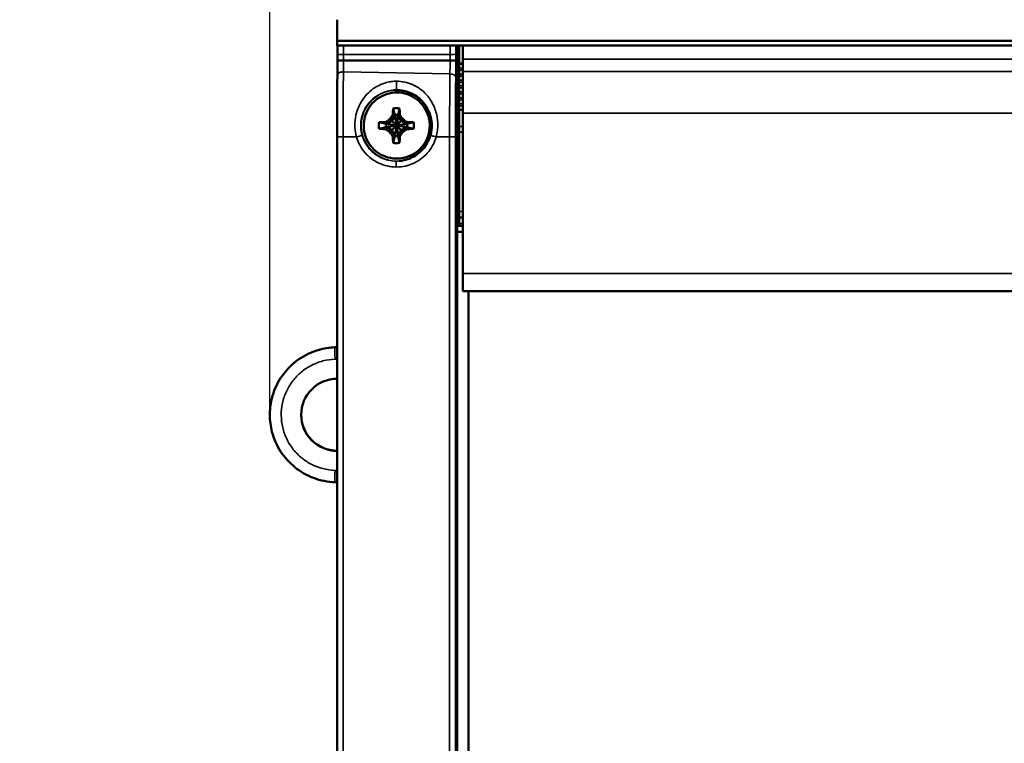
# Model space of a CAD drawing. Header units: millimetres. Extents: x 75 to 4764, y 75 to 3163.
# Tile 103 of 198: x 1339 to 1422, y 2750 to 2811. Entities that reach past the tile are written whole.
import ezdxf

# ---------------------------------------------------------------- set-up
doc = ezdxf.new("R2010")
doc.units = ezdxf.units.MM
doc.header["$LTSCALE"] = 15
for name, color, linetype, lineweight in [('Dimension (ISO)', 7, 'Continuous', 25), ('Visible (ISO)', 7, 'Continuous', 50), ('Visible Narrow (ISO)', 7, 'Continuous', 35)]:
    doc.layers.add(name, color=color, linetype=linetype, lineweight=lineweight)
doc.styles.add('Note Text (ANSI)', font='tahoma.ttf')
doc.dimstyles.new('Default (ISO)', dxfattribs={"dimscale": 15, "dimtxt": 1, "dimasz": 2.5, "dimexe": 3.175, "dimexo": 0, "dimgap": 0.762, "dimtad": 1, "dimrnd": 1e-08, "dimzin": 0, "dimdsep": 46, "dimtxsty": 'Note Text (ANSI)', "dimcen": 0.09, "dimdle": 10, "dimclrd": 1, "dimclre": 1, "dimclrt": 1, "dimazin": 0, "dimtfac": 3.5052, "dimtmove": 0, "dimatfit": 3, "dimfxl": 1, "dimtolj": 1, "dimtzin": 0, "dimlwd": -1, "dimlwe": -1, "dimarcsym": 0})

# ---------------------------------------------------------------- blocks, each defined once
blk = doc.blocks.new('*D6')
at = {"layer": 'Defpoints', "color": 0, "transparency": 16777216}
for p in [(2401.62, 2939.078), (1359.875, 2777.526), (2401.62, 2776.739)]:
    blk.add_point(p, dxfattribs=at)
at = {"layer": 'Dimension (ISO)', "color": 1, "transparency": 16777216}
for p, q in [((1359.875, 2777.526), (1359.875, 2986.703)), ((2401.62, 2776.739), (2401.62, 2986.703)), ((1397.375, 2939.078), (2364.12, 2939.078))]:
    blk.add_line(p, q, dxfattribs=at)
for points in [[(1397.375, 2945.328), (1397.375, 2932.828), (1359.875, 2939.078)], [(2364.12, 2945.328), (2364.12, 2932.828), (2401.62, 2939.078)]]:
    blk.add_solid(points, dxfattribs=at)
at = {"layer": 'Dimension (ISO)', "color": 1, "transparency": 16777216, "insert": (1771.92, 2970.132), "char_height": 15, "attachment_point": 1, "style": 'Note Text (ANSI)'}
blk.add_mtext('\\A1;1041.75 mm [41.014 in]', dxfattribs=at)
blk = doc.blocks.new('*D12')
at = {"layer": 'Defpoints', "color": 0, "transparency": 16777216}
for p in [(1365.575, 2813.668), (1262.138, 2709.467), (1376.175, 2709.467)]:
    blk.add_point(p, dxfattribs=at)
at = {"layer": 'Dimension (ISO)', "color": 1, "transparency": 16777216}
for p, q in [((1262.138, 2851.168), (1262.138, 2888.668)), ((1365.575, 2813.668), (1214.513, 2813.668)), ((1262.138, 2813.668), (1262.138, 2709.467)), ((1376.175, 2709.467), (1214.513, 2709.467)), ((1262.138, 2671.967), (1262.138, 2634.467)), ((1262.138, 2561.347), (1262.138, 2634.467)), ((1005.861, 2561.347), (1262.138, 2561.347))]:
    blk.add_line(p, q, dxfattribs=at)
for points in [[(1255.888, 2851.168), (1268.388, 2851.168), (1262.138, 2813.668)], [(1255.888, 2671.967), (1268.388, 2671.967), (1262.138, 2709.467)]]:
    blk.add_solid(points, dxfattribs=at)
at = {"layer": 'Dimension (ISO)', "color": 1, "transparency": 16777216, "insert": (1017.291, 2592.401), "char_height": 15, "attachment_point": 1, "style": 'Note Text (ANSI)'}
blk.add_mtext('\\A1;104.20 mm [4.102 in]', dxfattribs=at)

msp = doc.modelspace()

# ---------------------------------------------------------------- linework, layer by layer
at = {"layer": 'Visible (ISO)'}
for p, q in [((1365.575, 2810.914), (1365.575, 2809.116)), ((1365.575, 2809.116), (1365.575, 2808.73)), ((2390.775, 2809.116), (1365.575, 2809.116)), ((2390.775, 2808.73), (1365.575, 2808.73)), ((1375.712, 2808.662), (1375.712, 2808.662)), ((1375.712, 2711.285), (1375.712, 2808.662)), ((1375.875, 2808.73), (1375.875, 2795.065)), ((1376.175, 2807.575), (1376.175, 2808.73)), ((1365.592, 2807.47), (1365.592, 2807.987)), ((1376.175, 2806.545), (1376.175, 2807.575)), ((1376.175, 2806.545), (1376.175, 2803.003)), ((1370.452, 2802.798), (1370.199, 2802.359)), ((1370.272, 2802.884), (1370.452, 2802.798)), ((1370.293, 2803.417), (1370.452, 2802.854)), ((1370.452, 2802.854), (1370.452, 2802.798)), ((1370.452, 2802.854), (1370.599, 2801.965)), ((1370.452, 2802.798), (1370.599, 2801.965)), ((1370.732, 2802.854), (1370.599, 2801.965)), ((1370.732, 2802.798), (1370.599, 2801.965)), ((1370.843, 2803.417), (1370.732, 2802.854)), ((1370.732, 2802.798), (1370.858, 2802.884)), ((1370.732, 2802.798), (1370.732, 2802.854)), ((1370.986, 2802.359), (1370.732, 2802.798)), ((1376.175, 2803.293), (1375.875, 2803.293)), ((1376.175, 2803.003), (1376.175, 2789.447)), ((1369.114, 2802.238), (1369.703, 2802.105)), ((1369.759, 2802.105), (1369.644, 2802.256)), ((1369.759, 2802.105), (1369.703, 2802.105)), ((1369.703, 2802.105), (1370.599, 2801.965)), ((1369.703, 2801.825), (1370.599, 2801.965)), ((1370.199, 2802.359), (1369.759, 2802.105)), ((1369.759, 2802.105), (1370.599, 2801.965)), ((1369.759, 2801.825), (1370.599, 2801.965)), ((1370.199, 2802.359), (1370.038, 2802.489)), ((1370.199, 2802.359), (1370.599, 2801.965)), ((1370.199, 2801.571), (1370.599, 2801.965)), ((1370.452, 2801.076), (1370.599, 2801.965)), ((1370.452, 2801.132), (1370.599, 2801.965)), ((1370.986, 2802.359), (1370.599, 2801.965)), ((1371.425, 2802.105), (1370.599, 2801.965)), ((1371.481, 2802.105), (1370.599, 2801.965)), ((1371.481, 2801.825), (1370.599, 2801.965)), ((1371.425, 2801.825), (1370.599, 2801.965)), ((1370.986, 2801.571), (1370.599, 2801.965)), ((1370.732, 2801.132), (1370.599, 2801.965)), ((1370.732, 2801.076), (1370.599, 2801.965)), ((1371.09, 2802.489), (1370.986, 2802.359)), ((1371.425, 2802.105), (1370.986, 2802.359)), ((1371.486, 2802.256), (1371.425, 2802.105)), ((1371.481, 2802.105), (1371.425, 2802.105)), ((1372.022, 2802.238), (1371.481, 2802.105)), ((1369.114, 2801.688), (1369.703, 2801.825)), ((1369.644, 2801.67), (1369.759, 2801.825)), ((1369.703, 2801.825), (1369.759, 2801.825)), ((1369.759, 2801.825), (1370.199, 2801.571)), ((1370.199, 2801.571), (1370.038, 2801.437)), ((1370.199, 2801.571), (1370.452, 2801.132)), ((1370.452, 2801.132), (1370.272, 2801.042)), ((1370.452, 2801.132), (1370.452, 2801.076)), ((1370.732, 2801.132), (1370.986, 2801.571)), ((1370.858, 2801.042), (1370.732, 2801.132)), ((1370.732, 2801.076), (1370.732, 2801.132)), ((1370.986, 2801.571), (1371.425, 2801.825)), ((1371.09, 2801.437), (1370.986, 2801.571)), ((1371.425, 2801.825), (1371.481, 2801.825)), ((1371.486, 2801.67), (1371.425, 2801.825)), ((1372.022, 2801.688), (1371.481, 2801.825)), ((1365.556, 2718.922), (1365.556, 2801.002)), ((1370.293, 2800.509), (1370.452, 2801.076)), ((1370.843, 2800.509), (1370.732, 2801.076)), ((1375.875, 2794.689), (1375.875, 2795.065)), ((1375.875, 2794.689), (1375.875, 2794.189)), ((1375.875, 2793.689), (1375.875, 2794.189)), ((1376.175, 2794.189), (1375.875, 2794.189)), ((1375.875, 2793.689), (1375.875, 2793.489)), ((1376.175, 2793.489), (1375.712, 2793.489)), ((1376.175, 2792.989), (1375.712, 2792.989)), ((1376.175, 2789.447), (1376.175, 2787.968)), ((1376.175, 2787.968), (2380.175, 2787.968)), ((1376.675, 2732.01), (1376.675, 2787.968)), ((1359.875, 2777.526), (1359.875, 2777.526)), ((1359.875, 2777.516), (1359.875, 2777.526)), ((1359.875, 2777.516), (1359.875, 2777.516))]:
    msp.add_line(p, q, dxfattribs=at)
msp.add_arc((1375.375, 2795.065), 0.5, 312.3459, 0, dxfattribs=at)
for centre, major_axis, ratio, start_param, end_param in [((1370.656, 2801.869), (0.061, -3.049), 0.126632, 4.177494, 4.370592), ((1370.59, 2801.869), (-0.042, -3.049), 0.088102, 1.911281, 2.104374), ((1370.721, 2801.934), (3.059, -0.058), 0.105252, 1.932685, 2.125778), ((1370.57, 2802.11), (4.332, 2.491), 0.11903, 1.625222, 1.669322), ((1370.51, 2802.05), (2.504, 4.325), 0.125845, 1.498058, 1.542158), ((1370.791, 2802.05), (2.495, -4.33), 0.095805, 1.617001, 1.661102), ((1370.732, 2802.11), (4.324, -2.505), 0.101686, 1.502688, 1.546789), ((1370.525, 2801.934), (3.041, 0.045), 0.106548, 1.054782, 1.247879), ((1370.721, 2802), (3.059, 0.059), 0.108067, 4.157312, 4.35041), ((1370.57, 2801.829), (-4.332, 2.491), 0.121241, 1.47356, 1.517661), ((1370.51, 2801.888), (-2.503, 4.326), 0.127122, 1.601675, 1.645776), ((1370.791, 2801.888), (-2.494, -4.33), 0.097082, 1.478255, 1.522356), ((1370.732, 2801.829), (-4.324, -2.506), 0.103897, 1.593509, 1.63761), ((1370.483, 2802.011), (3.101, -0.052), 0.110632, 5.043421, 5.233301), ((1370.656, 2802.065), (-0.062, -3.051), 0.126519, 5.057074, 5.250166), ((1370.59, 2802.065), (0.043, -3.051), 0.088021, 1.034366, 1.227463), ((1365.575, 2777.515), (-2.176, 2.137), 0.999955, 5.494779, 8.623977), ((1365.575, 2777.527), (2.176, 2.137), 0.999955, 2.367346, 3.929999), ((1365.424, 2772.819), (-0.032, -0.999), 0.03484, 6.283184, 6.284474)]:
    msp.add_ellipse(centre, major_axis=major_axis, ratio=ratio, start_param=start_param, end_param=end_param, dxfattribs=at)
msp.add_ellipse((1375.639, 2783.968), major_axis=(0, -1.55), ratio=0.017452, dxfattribs=at)
for points, knots in [([(1365.592, 2807.987), (1365.592, 2808.116), (1365.592, 2808.248), (1365.594, 2808.494), (1365.595, 2808.611), (1365.596, 2808.72), (1365.596, 2808.725), (1365.596, 2808.73)], [0, 0, 0, 0, 0.03890736, 0.03890736, 0.07713308, 0.07713308, 0.07909585, 0.07909585, 0.07909585, 0.07909585]), ([(1365.585, 2806.231), (1365.587, 2806.435), (1365.589, 2806.664), (1365.591, 2807.086), (1365.592, 2807.279), (1365.592, 2807.47)], [0, 0, 0, 0, 0.0744688, 0.0744688, 0.1320366, 0.1320366, 0.1320366, 0.1320366]), ([(1366.101, 2807.474), (1366.047, 2807.474), (1365.993, 2807.474), (1365.942, 2807.474), (1365.891, 2807.474), (1365.842, 2807.474), (1365.799, 2807.474), (1365.756, 2807.473), (1365.717, 2807.473), (1365.686, 2807.473), (1365.655, 2807.472), (1365.631, 2807.472), (1365.615, 2807.471), (1365.6, 2807.471), (1365.592, 2807.471), (1365.592, 2807.47)], [0, 0, 0, 0, 0.2, 0.2, 0.2, 0.4, 0.4, 0.4, 0.6, 0.6, 0.6, 0.8, 0.8, 0.8, 0.9890802, 0.9890802, 0.9890802, 0.9890802]), ([(1375.105, 2807.471), (1375.169, 2807.471), (1375.233, 2807.471), (1375.292, 2807.471), (1375.351, 2807.471), (1375.405, 2807.471), (1375.45, 2807.47), (1375.495, 2807.47), (1375.532, 2807.47), (1375.557, 2807.469), (1375.582, 2807.469), (1375.595, 2807.469), (1375.596, 2807.469)], [0, 0, 0, 0, 0.25, 0.25, 0.25, 0.5, 0.5, 0.5, 0.75, 0.75, 0.75, 1, 1, 1, 1]), ([(1365.585, 2806.231), (1365.581, 2805.927), (1365.578, 2805.609), (1365.572, 2804.953), (1365.569, 2804.614), (1365.564, 2803.921), (1365.562, 2803.566), (1365.559, 2802.846), (1365.558, 2802.481), (1365.557, 2801.744), (1365.556, 2801.373), (1365.556, 2801.002)], [4.1030493, 4.1030493, 4.1030493, 4.1030493, 4.2249172, 4.2249172, 4.3467852, 4.3467852, 4.4686531, 4.4686531, 4.590521, 4.590521, 4.712389, 4.712389, 4.712389, 4.712389]), ([(1373.392, 2801.965), (1373.392, 2801.668), (1373.344, 2801.37), (1373.157, 2800.805), (1373.017, 2800.538), (1372.662, 2800.06), (1372.446, 2799.85), (1371.958, 2799.509), (1371.687, 2799.377), (1371.116, 2799.207), (1370.817, 2799.167), (1370.222, 2799.185), (1369.926, 2799.241), (1369.367, 2799.445), (1369.104, 2799.592), (1368.637, 2799.961), (1368.433, 2800.184), (1368.106, 2800.681), (1367.983, 2800.956), (1367.829, 2801.531), (1367.799, 2801.831), (1367.833, 2802.426), (1367.899, 2802.72), (1368.118, 2803.273), (1368.273, 2803.532), (1368.656, 2803.988), (1368.884, 2804.185), (1369.391, 2804.497), (1369.669, 2804.613), (1370.248, 2804.75), (1370.549, 2804.772), (1371.142, 2804.72), (1371.434, 2804.646), (1371.981, 2804.41), (1372.235, 2804.248), (1372.68, 2803.852), (1372.87, 2803.618), (1373.167, 2803.102), (1373.274, 2802.82), (1373.373, 2802.343), (1373.392, 2802.154), (1373.392, 2801.965)], [0, 0, 0, 0, 0.320007, 0.320007, 0.640011, 0.640011, 0.960012, 0.960012, 1.280009, 1.280009, 1.600003, 1.600003, 1.919996, 1.919996, 2.239992, 2.239992, 2.559991, 2.559991, 2.879995, 2.879995, 3.200001, 3.200001, 3.520008, 3.520008, 3.840012, 3.840012, 4.160012, 4.160012, 4.480008, 4.480008, 4.800002, 4.800002, 5.119995, 5.119995, 5.439992, 5.439992, 5.759992, 5.759992, 6.079996, 6.079996, 6.283185, 6.283185, 6.283185, 6.283185]), ([(1370.579, 2804.964), (1370.77, 2804.964), (1370.963, 2804.946), (1371.154, 2804.908), (1371.346, 2804.871), (1371.534, 2804.815), (1371.722, 2804.737), (1371.91, 2804.659), (1372.096, 2804.558), (1372.269, 2804.439), (1372.442, 2804.32), (1372.602, 2804.181), (1372.739, 2804.037), (1372.875, 2803.893), (1372.989, 2803.745), (1373.084, 2803.597), (1373.179, 2803.449), (1373.255, 2803.302), (1373.317, 2803.159), (1373.378, 2803.016), (1373.425, 2802.877), (1373.46, 2802.743), (1373.496, 2802.608), (1373.52, 2802.478), (1373.537, 2802.351), (1373.553, 2802.224), (1373.561, 2802.101), (1373.561, 2801.974), (1373.561, 2801.847), (1373.553, 2801.716), (1373.535, 2801.577), (1373.517, 2801.438), (1373.488, 2801.291), (1373.445, 2801.14)], [0, 0, 0, 0, 0.0909091, 0.0909091, 0.0909091, 0.1818182, 0.1818182, 0.1818182, 0.2727273, 0.2727273, 0.2727273, 0.3636364, 0.3636364, 0.3636364, 0.4545455, 0.4545455, 0.4545455, 0.5454545, 0.5454545, 0.5454545, 0.6363636, 0.6363636, 0.6363636, 0.7272727, 0.7272727, 0.7272727, 0.8181818, 0.8181818, 0.8181818, 0.9090909, 0.9090909, 0.9090909, 0.9999889, 0.9999889, 0.9999889, 0.9999889]), ([(1370.293, 2803.417), (1370.383, 2803.434), (1370.476, 2803.443), (1370.66, 2803.443), (1370.752, 2803.434), (1370.843, 2803.417)], [-0.0553835, -0.0553835, -0.0553835, -0.0553835, -0.0276928, -0.0276928, -0.0000021, -0.0000021, -0.0000021, -0.0000021]), ([(1370.732, 2802.854), (1370.686, 2802.861), (1370.639, 2802.865), (1370.545, 2802.865), (1370.499, 2802.861), (1370.452, 2802.854)], [-0.02811249, -0.02811249, -0.02811249, -0.02811249, -0.01405674, -0.01405674, -0.000001, -0.000001, -0.000001, -0.000001]), ([(1369.114, 2801.688), (1369.097, 2801.779), (1369.089, 2801.871), (1369.089, 2802.055), (1369.097, 2802.148), (1369.114, 2802.238)], [-0.05538208, -0.05538208, -0.05538208, -0.05538208, -0.02769128, -0.02769128, -0.000001, -0.000001, -0.000001, -0.000001]), ([(1369.703, 2802.105), (1369.696, 2802.059), (1369.692, 2802.012), (1369.692, 2801.918), (1369.696, 2801.871), (1369.703, 2801.825)], [-0.02811249, -0.02811249, -0.02811249, -0.02811249, -0.01405674, -0.01405674, -0.000001, -0.000001, -0.000001, -0.000001]), ([(1371.481, 2801.825), (1371.488, 2801.871), (1371.492, 2801.918), (1371.492, 2802.012), (1371.488, 2802.059), (1371.481, 2802.105)], [-0.02811249, -0.02811249, -0.02811249, -0.02811249, -0.01405674, -0.01405674, -0.000001, -0.000001, -0.000001, -0.000001]), ([(1372.022, 2801.688), (1372.039, 2801.778), (1372.047, 2801.871), (1372.047, 2802.055), (1372.039, 2802.148), (1372.022, 2802.238)], [0.000001, 0.000001, 0.000001, 0.000001, 0.02769128, 0.02769128, 0.05538208, 0.05538208, 0.05538208, 0.05538208]), ([(1373.445, 2801.14), (1373.383, 2800.922), (1373.296, 2800.711), (1373.187, 2800.515), (1373.079, 2800.318), (1372.949, 2800.135), (1372.8, 2799.968), (1372.651, 2799.8), (1372.482, 2799.649), (1372.309, 2799.525), (1372.136, 2799.401), (1371.961, 2799.303), (1371.781, 2799.223), (1371.601, 2799.142), (1371.417, 2799.08), (1371.214, 2799.035), (1371.076, 2799.004), (1370.93, 2798.982), (1370.779, 2798.971)], [0.0000001, 0.0000001, 0.0000001, 0.0000001, 0.1666667, 0.1666667, 0.1666667, 0.3333333, 0.3333333, 0.3333333, 0.5, 0.5, 0.5, 0.6666667, 0.6666667, 0.6666667, 0.8333333, 0.8333333, 0.8333333, 0.9462305, 0.9462305, 0.9462305, 0.9462305]), ([(1370.843, 2800.509), (1370.752, 2800.492), (1370.66, 2800.483), (1370.476, 2800.483), (1370.383, 2800.492), (1370.293, 2800.509)], [-0.0553835, -0.0553835, -0.0553835, -0.0553835, -0.0276928, -0.0276928, -0.0000021, -0.0000021, -0.0000021, -0.0000021]), ([(1370.452, 2801.076), (1370.499, 2801.069), (1370.545, 2801.065), (1370.639, 2801.065), (1370.686, 2801.069), (1370.732, 2801.076)], [-0.02811249, -0.02811249, -0.02811249, -0.02811249, -0.01405674, -0.01405674, -0.000001, -0.000001, -0.000001, -0.000001]), ([(1359.875, 2777.526), (1359.875, 2778.14), (1359.977, 2778.762), (1360.366, 2779.917), (1360.655, 2780.466), (1361.381, 2781.433), (1361.829, 2781.864), (1362.823, 2782.554), (1363.383, 2782.822), (1364.426, 2783.129), (1364.909, 2783.207), (1365.391, 2783.223)], [0, 0, 0, 0, 0.1841709, 0.1841709, 0.3656504, 0.3656504, 0.547276, 0.547276, 0.728879, 0.728879, 0.8735758, 0.8735758, 0.8735758, 0.8735758]), ([(1365.556, 2783.257), (1365.536, 2783.249), (1365.515, 2783.242), (1365.493, 2783.237), (1365.461, 2783.229), (1365.427, 2783.224), (1365.391, 2783.223)], [0.4379138, 0.4379138, 0.4379138, 0.4379138, 0.6666667, 0.6666667, 0.6666667, 1, 1, 1, 1]), ([(1365.391, 2771.819), (1364.779, 2771.839), (1364.163, 2771.96), (1363.021, 2772.385), (1362.481, 2772.691), (1361.536, 2773.449), (1361.12, 2773.91), (1360.462, 2774.926), (1360.212, 2775.495), (1359.937, 2776.547), (1359.875, 2777.033), (1359.875, 2777.516)], [0, 0, 0, 0, 0.1837549, 0.1837549, 0.3654658, 0.3654658, 0.5472093, 0.5472093, 0.7288298, 0.7288298, 0.8735549, 0.8735549, 0.8735549, 0.8735549]), ([(1365.391, 2771.819), (1365.437, 2771.818), (1365.481, 2771.81), (1365.52, 2771.798), (1365.532, 2771.794), (1365.544, 2771.79), (1365.556, 2771.786)], [0, 0, 0, 0, 0.25, 0.25, 0.25, 0.3304413, 0.3304413, 0.3304413, 0.3304413])]:
    msp.add_open_spline(points, degree=3, knots=knots, dxfattribs=at)
for points in [[(1375.707, 2808.73), (1375.71, 2808.708), (1375.712, 2808.685), (1375.712, 2808.662)], [(1370.359, 2804.956), (1370.434, 2804.961), (1370.508, 2804.964), (1370.579, 2804.964)], [(1370.149, 2802.679), (1370.162, 2802.701), (1370.189, 2802.745), (1370.229, 2802.813), (1370.257, 2802.86), (1370.272, 2802.884)], [(1370.858, 2802.884), (1370.872, 2802.86), (1370.9, 2802.812), (1370.94, 2802.745), (1370.966, 2802.7), (1370.979, 2802.679)], [(1369.644, 2802.256), (1369.668, 2802.27), (1369.715, 2802.299), (1369.783, 2802.339), (1369.827, 2802.365), (1369.848, 2802.378)], [(1371.28, 2802.378), (1371.302, 2802.365), (1371.347, 2802.339), (1371.414, 2802.298), (1371.462, 2802.27), (1371.486, 2802.256)], [(1369.848, 2801.548), (1369.827, 2801.561), (1369.782, 2801.587), (1369.715, 2801.627), (1369.668, 2801.655), (1369.644, 2801.67)], [(1370.272, 2801.042), (1370.257, 2801.066), (1370.229, 2801.113), (1370.188, 2801.181), (1370.162, 2801.225), (1370.149, 2801.247)], [(1370.979, 2801.247), (1370.966, 2801.225), (1370.94, 2801.181), (1370.9, 2801.113), (1370.872, 2801.066), (1370.858, 2801.042)], [(1371.486, 2801.67), (1371.461, 2801.655), (1371.414, 2801.627), (1371.346, 2801.587), (1371.302, 2801.561), (1371.28, 2801.548)]]:
    msp.add_open_spline(points, degree=3, dxfattribs=at)
msp.add_rational_spline([(1366.101, 2807.474), (1370.424, 2807.473), (1375.105, 2807.471)], [0.999999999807, 0.999999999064, 0.999999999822], degree=2, dxfattribs=at)
at = {"layer": 'Visible Narrow (ISO)'}
for p, q in [((1375.712, 2711.291), (1375.712, 2808.657)), ((1375.875, 2808.707), (1376.175, 2808.707)), ((1375.105, 2807.982), (1366.101, 2807.975)), ((1366.101, 2807.474), (1366.101, 2807.975)), ((1375.105, 2807.982), (1375.105, 2807.471)), ((1375.596, 2807.994), (1375.596, 2807.469)), ((1375.875, 2807.23), (1376.175, 2807.23)), ((1375.875, 2807.142), (1376.175, 2807.142)), ((2380.175, 2807.575), (1376.175, 2807.575)), ((1366.095, 2806.511), (1375.098, 2806.331)), ((1375.875, 2806.815), (1376.175, 2806.815)), ((1375.875, 2806.639), (1376.175, 2806.639)), ((1375.875, 2806.318), (1376.175, 2806.318)), ((1375.875, 2806.142), (1376.175, 2806.142)), ((2380.175, 2806.545), (1376.175, 2806.545)), ((1375.875, 2805.815), (1376.175, 2805.815)), ((1375.875, 2805.639), (1376.175, 2805.639)), ((1375.875, 2805.318), (1376.175, 2805.318)), ((1375.875, 2805.142), (1376.175, 2805.142)), ((1375.875, 2804.815), (1376.175, 2804.815)), ((1375.875, 2804.639), (1376.175, 2804.639)), ((1375.875, 2804.318), (1376.175, 2804.318)), ((1375.875, 2804.142), (1376.175, 2804.142)), ((1375.875, 2803.815), (1376.175, 2803.815)), ((1375.875, 2803.639), (1376.175, 2803.639)), ((1375.875, 2803.318), (1376.175, 2803.318)), ((1376.175, 2803.283), (1375.875, 2803.283)), ((2380.175, 2803.003), (1376.175, 2803.003)), ((1375.875, 2801.887), (1376.175, 2801.887)), ((1375.875, 2801.403), (1376.175, 2801.403)), ((1366.065, 2718.922), (1366.065, 2801.002)), ((1366.065, 2801.002), (1367.2, 2801.002)), ((1373.934, 2801.002), (1375.069, 2801.002)), ((1375.069, 2801.002), (1375.069, 2718.922)), ((1375.56, 2801.002), (1375.56, 2718.923)), ((1376.175, 2794.689), (1375.875, 2794.689)), ((1375.875, 2793.689), (1376.175, 2793.689)), ((2380.175, 2789.447), (1376.175, 2789.447)), ((1365.391, 2783.213), (1365.391, 2783.223))]:
    msp.add_line(p, q, dxfattribs=at)
for centre, major_axis, ratio, start_param, end_param in [((1366.13, 2808.015), (0, 1.682), 0.017452, 1.131801, 1.594945), ((1375.129, 2808.015), (0, -1.368), 0.017452, 4.162197, 4.736537), ((1375.611, 2808.015), (0, -0.868), 0.017452, 3.744167, 4.736537), ((1375.607, 2731.275), (0.002, 77.608), 0.017452, 6.20672, 6.220377), ((1366.092, 2807.987), (-0.5, 0), 0.024142, 0, 1.588245), ((1375.096, 2807.994), (0.5, 0), 0.024142, 4.729837, 6.265727), ((1366.069, 2807.555), (0, 1.828), 0.017452, 4.104334, 4.668249), ((1375.068, 2807.555), (0, -2.142), 0.017452, 0.962741, 1.531866), ((1375.55, 2807.555), (0, -2.642), 0.017452, 0.962741, 1.538145), ((1366.085, 2806.225), (-0.5, 0.006), 0.571185, 4.698746, 6.283185), ((1366.233, 2801.014), (0, 9.622), 0.017452, 0.962741, 1.572081), ((1375.231, 2801.014), (0, -9.308), 0.017452, 4.104334, 4.713674), ((1375.088, 2806.046), (0.5, -0.006), 0.571185, 0.021264, 1.557153), ((1370.579, 2805.464), (0, -0.5), 0.022779, 6.281901, 8.373045), ((1375.714, 2801.014), (0, -8.808), 0.017452, 4.104334, 4.713674), ((1370.596, 2801.965), (0.22, -2.992), 0.999847, 3.144883, 6.275844), ((1370.564, 2801.963), (-0.415, 0.716), 0.999905, 0, 0.520245), ((1370.564, 2801.963), (-0.415, 0.716), 0.999905, 4.712389, 5.232634), ((1367.191, 2801.002), (0.481, 0.137), 0.006025, 4.72882, 6.265839), ((1370.564, 2801.963), (-0.415, -0.716), 0.999944, 5.76294, 6.283185), ((1370.564, 2801.963), (-0.415, -0.716), 0.999944, 1.050551, 1.570796), ((1373.926, 2801.002), (-0.481, 0.137), 0.003555, 4.695253, 6.299617), ((1366.056, 2801.002), (-0.5, 0), 0.001284, 0, 1.58825), ((1375.06, 2801.002), (0.5, 0), 0.001284, 4.729842, 6.265732), ((1370.558, 2798.462), (0, 0.5), 0.017452, 4.711104, 6.281901), ((1375.375, 2795.065), (0.5, 0), 0.001284, 5.451464, 6.283185), ((1365.424, 2782.214), (-0.032, 0.999), 0.034923, 0.001285, 1.570955), ((1365.424, 2772.819), (-0.032, -0.999), 0.03484, 4.7148, 6.283184)]:
    msp.add_ellipse(centre, major_axis=major_axis, ratio=ratio, start_param=start_param, end_param=end_param, dxfattribs=at)
msp.add_ellipse((1370.601, 2801.966), major_axis=(-0.205, 2.782), ratio=0.999847, dxfattribs=at)
for points, knots in [([(1375.707, 2808.73), (1375.707, 2808.727), (1375.708, 2808.724), (1375.708, 2808.721), (1375.708, 2808.719), (1375.709, 2808.716), (1375.709, 2808.714), (1375.711, 2808.694), (1375.712, 2808.675), (1375.712, 2808.657)], [0.8584596, 0.8584596, 0.8584596, 0.8584596, 0.8749597, 0.8749597, 0.8749597, 0.8888889, 0.8888889, 0.8888889, 1, 1, 1, 1]), ([(1367.2, 2801.002), (1367.127, 2801.27), (1367.085, 2801.541), (1367.071, 2801.813), (1367.057, 2802.084), (1367.072, 2802.355), (1367.116, 2802.627), (1367.161, 2802.898), (1367.234, 2803.17), (1367.339, 2803.432), (1367.443, 2803.693), (1367.578, 2803.943), (1367.729, 2804.164), (1367.879, 2804.385), (1368.045, 2804.576), (1368.214, 2804.738), (1368.382, 2804.9), (1368.553, 2805.033), (1368.723, 2805.145), (1368.894, 2805.257), (1369.064, 2805.348), (1369.23, 2805.422), (1369.396, 2805.496), (1369.559, 2805.552), (1369.717, 2805.595), (1369.874, 2805.637), (1370.025, 2805.667), (1370.171, 2805.685), (1370.316, 2805.704), (1370.456, 2805.712), (1370.589, 2805.712)], [0, 0, 0, 0, 0.1, 0.1, 0.1, 0.2, 0.2, 0.2, 0.3, 0.3, 0.3, 0.4, 0.4, 0.4, 0.5, 0.5, 0.5, 0.6, 0.6, 0.6, 0.7, 0.7, 0.7, 0.8, 0.8, 0.8, 0.9, 0.9, 0.9, 0.9999999, 0.9999999, 0.9999999, 0.9999999]), ([(1370.589, 2805.712), (1370.814, 2805.712), (1371.038, 2805.69), (1371.26, 2805.644), (1371.482, 2805.598), (1371.703, 2805.529), (1371.922, 2805.433), (1372.141, 2805.337), (1372.359, 2805.214), (1372.561, 2805.067), (1372.763, 2804.92), (1372.95, 2804.75), (1373.109, 2804.573), (1373.269, 2804.396), (1373.402, 2804.212), (1373.513, 2804.03), (1373.624, 2803.848), (1373.712, 2803.667), (1373.784, 2803.491), (1373.856, 2803.315), (1373.91, 2803.144), (1373.952, 2802.978), (1373.993, 2802.812), (1374.022, 2802.652), (1374.041, 2802.495), (1374.06, 2802.339), (1374.069, 2802.187), (1374.07, 2802.03), (1374.07, 2801.873), (1374.061, 2801.712), (1374.04, 2801.541), (1374.019, 2801.369), (1373.985, 2801.189), (1373.934, 2801.002)], [0, 0, 0, 0, 0.0909091, 0.0909091, 0.0909091, 0.1818182, 0.1818182, 0.1818182, 0.2727273, 0.2727273, 0.2727273, 0.3636364, 0.3636364, 0.3636364, 0.4545455, 0.4545455, 0.4545455, 0.5454545, 0.5454545, 0.5454545, 0.6363636, 0.6363636, 0.6363636, 0.7272727, 0.7272727, 0.7272727, 0.8181818, 0.8181818, 0.8181818, 0.9090909, 0.9090909, 0.9090909, 1, 1, 1, 1]), ([(1367.672, 2801.139), (1367.61, 2801.355), (1367.573, 2801.577), (1367.562, 2801.798), (1367.55, 2802.019), (1367.563, 2802.239), (1367.6, 2802.46), (1367.638, 2802.68), (1367.702, 2802.901), (1367.792, 2803.114), (1367.881, 2803.326), (1367.997, 2803.529), (1368.126, 2803.709), (1368.255, 2803.888), (1368.398, 2804.043), (1368.542, 2804.174), (1368.687, 2804.306), (1368.833, 2804.414), (1368.979, 2804.505), (1369.125, 2804.596), (1369.271, 2804.67), (1369.414, 2804.73), (1369.557, 2804.789), (1369.696, 2804.835), (1369.831, 2804.869), (1369.966, 2804.904), (1370.096, 2804.927), (1370.221, 2804.942), (1370.267, 2804.948), (1370.313, 2804.952), (1370.359, 2804.956)], [0.0000001, 0.0000001, 0.0000001, 0.0000001, 0.1, 0.1, 0.1, 0.2, 0.2, 0.2, 0.3, 0.3, 0.3, 0.4, 0.4, 0.4, 0.5, 0.5, 0.5, 0.6, 0.6, 0.6, 0.7, 0.7, 0.7, 0.8, 0.8, 0.8, 0.9, 0.9, 0.9, 0.9373763, 0.9373763, 0.9373763, 0.9373763]), ([(1370.558, 2798.962), (1370.336, 2798.962), (1370.114, 2798.987), (1369.901, 2799.035), (1369.688, 2799.083), (1369.482, 2799.153), (1369.285, 2799.246), (1369.087, 2799.338), (1368.898, 2799.454), (1368.73, 2799.583), (1368.562, 2799.712), (1368.415, 2799.852), (1368.282, 2800.007), (1368.149, 2800.162), (1368.03, 2800.331), (1367.927, 2800.519), (1367.823, 2800.708), (1367.735, 2800.916), (1367.672, 2801.139)], [0, 0, 0, 0, 0.166667, 0.166667, 0.166667, 0.333333, 0.333333, 0.333333, 0.5, 0.5, 0.5, 0.666667, 0.666667, 0.666667, 0.833333, 0.833333, 0.833333, 1, 1, 1, 1]), ([(1370.567, 2798.462), (1370.303, 2798.462), (1370.048, 2798.491), (1369.8, 2798.547), (1369.552, 2798.602), (1369.312, 2798.684), (1369.081, 2798.792), (1368.851, 2798.901), (1368.63, 2799.036), (1368.434, 2799.186), (1368.238, 2799.336), (1368.066, 2799.5), (1367.911, 2799.68), (1367.756, 2799.861), (1367.617, 2800.059), (1367.497, 2800.278), (1367.377, 2800.497), (1367.275, 2800.738), (1367.2, 2801.002)], [0, 0, 0, 0, 0.166667, 0.166667, 0.166667, 0.333333, 0.333333, 0.333333, 0.5, 0.5, 0.5, 0.666667, 0.666667, 0.666667, 0.833333, 0.833333, 0.833333, 1, 1, 1, 1]), ([(1373.934, 2801.002), (1373.861, 2800.743), (1373.76, 2800.501), (1373.634, 2800.273), (1373.508, 2800.045), (1373.357, 2799.83), (1373.183, 2799.635), (1373.008, 2799.439), (1372.81, 2799.264), (1372.609, 2799.119), (1372.408, 2798.973), (1372.203, 2798.859), (1371.993, 2798.765), (1371.783, 2798.672), (1371.568, 2798.599), (1371.332, 2798.546), (1371.096, 2798.494), (1370.839, 2798.462), (1370.567, 2798.462)], [0, 0, 0, 0, 0.1666667, 0.1666667, 0.1666667, 0.3333333, 0.3333333, 0.3333333, 0.5, 0.5, 0.5, 0.6666667, 0.6666667, 0.6666667, 0.8333333, 0.8333333, 0.8333333, 1, 1, 1, 1]), ([(1365.391, 2783.223), (1364.969, 2783.209), (1364.549, 2783.148), (1364.142, 2783.043), (1363.735, 2782.937), (1363.342, 2782.787), (1362.969, 2782.595), (1362.596, 2782.403), (1362.244, 2782.17), (1361.922, 2781.901), (1361.599, 2781.632), (1361.307, 2781.327), (1361.052, 2780.994), (1360.797, 2780.662), (1360.578, 2780.3), (1360.402, 2779.92), (1360.226, 2779.539), (1360.092, 2779.139), (1360.004, 2778.729), (1359.918, 2778.334), (1359.875, 2777.93), (1359.875, 2777.526)], [0, 0, 0, 0, 0.0714286, 0.0714286, 0.0714286, 0.1428571, 0.1428571, 0.1428571, 0.2142857, 0.2142857, 0.2142857, 0.2857143, 0.2857143, 0.2857143, 0.3571429, 0.3571429, 0.3571429, 0.4285714, 0.4285714, 0.4285714, 0.4973771, 0.4973771, 0.4973771, 0.4973771]), ([(1365.391, 2783.213), (1364.97, 2783.2), (1364.551, 2783.139), (1364.144, 2783.034), (1363.738, 2782.928), (1363.344, 2782.778), (1362.97, 2782.586), (1362.597, 2782.395), (1362.245, 2782.161), (1361.923, 2781.892), (1361.6, 2781.623), (1361.308, 2781.319), (1361.053, 2780.986), (1360.797, 2780.653), (1360.579, 2780.292), (1360.403, 2779.911), (1360.226, 2779.53), (1360.092, 2779.13), (1360.004, 2778.72), (1359.918, 2778.325), (1359.875, 2777.921), (1359.875, 2777.516)], [0, 0, 0, 0, 0.0714286, 0.0714286, 0.0714286, 0.1428571, 0.1428571, 0.1428571, 0.2142857, 0.2142857, 0.2142857, 0.2857143, 0.2857143, 0.2857143, 0.3571429, 0.3571429, 0.3571429, 0.4285714, 0.4285714, 0.4285714, 0.4973943, 0.4973943, 0.4973943, 0.4973943]), ([(1365.556, 2783.247), (1365.536, 2783.239), (1365.515, 2783.232), (1365.492, 2783.227), (1365.461, 2783.219), (1365.427, 2783.214), (1365.391, 2783.213)], [0.6527257, 0.6527257, 0.6527257, 0.6527257, 0.8, 0.8, 0.8, 1, 1, 1, 1]), ([(1365.389, 2782.212), (1365.036, 2782.201), (1364.694, 2782.151), (1364.36, 2782.065), (1364.027, 2781.978), (1363.701, 2781.854), (1363.392, 2781.696), (1363.084, 2781.537), (1362.794, 2781.345), (1362.529, 2781.123), (1362.263, 2780.902), (1362.022, 2780.651), (1361.811, 2780.376), (1361.601, 2780.102), (1361.421, 2779.804), (1361.275, 2779.49), (1361.13, 2779.176), (1361.019, 2778.846), (1360.946, 2778.508), (1360.873, 2778.169), (1360.838, 2777.823), (1360.84, 2777.477), (1360.843, 2777.131), (1360.884, 2776.786), (1360.963, 2776.449), (1361.041, 2776.112), (1361.158, 2775.783), (1361.308, 2775.472), (1361.458, 2775.16), (1361.642, 2774.866), (1361.858, 2774.594), (1362.075, 2774.322), (1362.324, 2774.072), (1362.588, 2773.858), (1362.852, 2773.644), (1363.131, 2773.466), (1363.426, 2773.318), (1363.721, 2773.169), (1364.031, 2773.051), (1364.359, 2772.966), (1364.686, 2772.881), (1365.029, 2772.829), (1365.389, 2772.817)], [0, 0, 0, 0, 0.0714286, 0.0714286, 0.0714286, 0.1428571, 0.1428571, 0.1428571, 0.2142857, 0.2142857, 0.2142857, 0.2857143, 0.2857143, 0.2857143, 0.3571429, 0.3571429, 0.3571429, 0.4285714, 0.4285714, 0.4285714, 0.5, 0.5, 0.5, 0.5714286, 0.5714286, 0.5714286, 0.6428571, 0.6428571, 0.6428571, 0.7142857, 0.7142857, 0.7142857, 0.7857143, 0.7857143, 0.7857143, 0.8571429, 0.8571429, 0.8571429, 0.9285714, 0.9285714, 0.9285714, 1, 1, 1, 1])]:
    msp.add_open_spline(points, degree=3, knots=knots, dxfattribs=at)
for points in [[(1375.712, 2808.657), (1375.712, 2808.658), (1375.712, 2808.66), (1375.712, 2808.662)], [(1370.779, 2798.971), (1370.706, 2798.965), (1370.633, 2798.962), (1370.558, 2798.962)], [(1365.556, 2782.227), (1365.502, 2782.22), (1365.447, 2782.214), (1365.389, 2782.212)], [(1365.389, 2772.817), (1365.446, 2772.816), (1365.502, 2772.81), (1365.556, 2772.803)]]:
    msp.add_open_spline(points, degree=3, dxfattribs=at)

# ---------------------------------------------------------------- dimensions: what is measured, and where the dimension line sits
at = {"layer": 'Dimension (ISO)', "color": 1, "true_color": 0xff0000}
for base, p1, p2, angle, text, override, picture, middle in [((2401.6205, 2939.0776), (1359.8751, 2777.5256), (2401.6205, 2776.739), 180, '<> mm [41.014 in]', {"dimgap": 0.762, "dimdec": 2, "dimpost": '', "dimtol": 0, "dimlim": 0, "dimtp": 0, "dimtm": 0, "dimtdec": 2, "dimtofl": 0, "dimatfit": 1}, '*D6', (1881.1411, 2939.0776)), ((1262.138, 2709.467), (1365.575, 2813.668), (1376.175, 2709.467), 90, '<> mm [4.102 in]', {"dimgap": 0.762, "dimtih": 1, "dimtoh": 1, "dimdec": 2, "dimpost": '', "dimtol": 0, "dimlim": 0, "dimtp": 0, "dimtm": 0, "dimtdec": 2, "dimtofl": 1, "dimtmove": 1, "dimatfit": 1}, '*D12', (1258.643, 2561.347))]:
    dim = msp.add_linear_dim(base=base, p1=p1, p2=p2, angle=angle, text=text, dimstyle='Default (ISO)', override=override, dxfattribs=at)
    dim.commit()
    dim.dimension.update_dxf_attribs({"geometry": picture, "text_midpoint": middle, "dimtype": 160})

doc.saveas('drawing.dxf')
